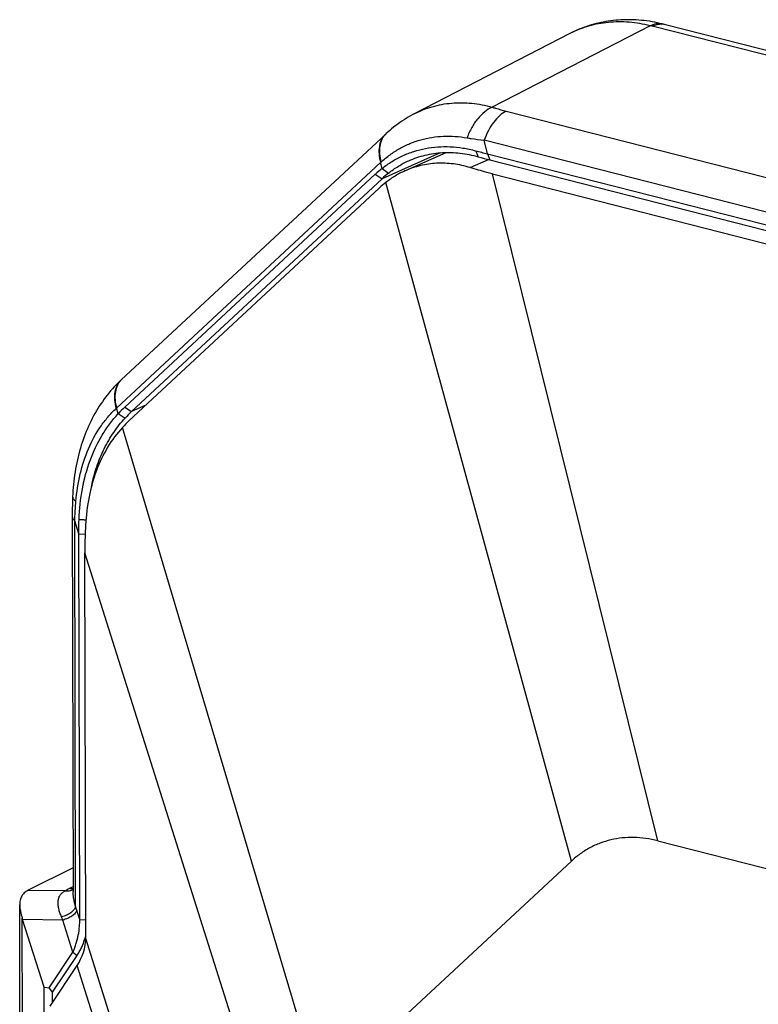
# Model space of a CAD drawing. Header units: millimetres. Extents: x 37 to 570, y 22 to 398.
# Tile 50 of 52: x 445 to 469, y 366 to 398. Entities that reach past the tile are written whole.
import ezdxf

# ---------------------------------------------------------------- set-up
doc = ezdxf.new("R2010")
doc.units = ezdxf.units.MM
doc.header["$LTSCALE"] = 32.67
doc.layers.add('00_COMPONENTS', color=7, linetype='CONTINUOUS')

msp = doc.modelspace()

# ---------------------------------------------------------------- linework, layer by layer
at = {"layer": '00_COMPONENTS', "color": 7}
for p, q in [((465.514, 398.281), (465.481, 398.289)), ((462.479, 397.974), (457.407, 395.358)), ((462.479, 397.974), (462.479, 397.974)), ((465.548, 398.273), (465.514, 398.281)), ((474.517, 395.986), (465.548, 398.273)), ((457.407, 395.358), (457.407, 395.358)), ((447.88, 386.703), (456.484, 394.704)), ((456.499, 394.719), (456.484, 394.704)), ((457.112, 393.505), (458.451, 394.103)), ((459.795, 394.061), (470.409, 391.355)), ((459.876, 393.862), (470.49, 391.156)), ((447.998, 385.819), (456.147, 393.397)), ((448.216, 385.671), (456.365, 393.249)), ((459.957, 393.408), (470.571, 390.702)), ((456.276, 392.944), (448.127, 385.366)), ((446.527, 369.147), (446.498, 381.696)), ((446.724, 368.526), (446.695, 381.075)), ((465.338, 371.704), (475.952, 368.998)), ((446.311, 370.829), (444.85, 370.092)), ((462.527, 371.043), (454.373, 363.461)), ((446.313, 370.055), (446.313, 370.055)), ((444.612, 353.557), (444.575, 369.62)), ((445.366, 366.941), (444.67, 369.144)), ((446.527, 369.147), (446.722, 369.137)), ((445.53, 366.918), (446.308, 368.082)), ((445.645, 366.777), (446.44, 367.967)), ((446.308, 368.082), (446.44, 367.967)), ((445.562, 366.32), (446.446, 367.644)), ((445.396, 353.95), (445.366, 366.941)), ((445.366, 366.941), (445.53, 366.918)), ((445.645, 366.777), (445.53, 366.918)), ((445.646, 366.445), (445.645, 366.777))]:
    msp.add_line(p, q, dxfattribs=at)
at = {"layer": '00_COMPONENTS', "color": 4}
for p, q in [((465.091, 398.229), (459.948, 395.577)), ((474.309, 395.879), (465.151, 398.214)), ((460.407, 395.45), (470.057, 392.989)), ((459.795, 394.061), (459.686, 394.501)), ((470.304, 391.795), (459.686, 394.501)), ((458.256, 394.093), (456.365, 393.249)), ((459.234, 393.611), (459.826, 393.875)), ((459.795, 394.061), (459.876, 393.862)), ((447.729, 385.788), (456.318, 393.775)), ((456.318, 393.775), (456.334, 393.79)), ((456.369, 393.587), (456.318, 393.775)), ((456.369, 393.587), (456.58, 393.435)), ((456.147, 393.397), (456.365, 393.249)), ((465.338, 371.704), (459.957, 393.408)), ((462.527, 371.043), (456.494, 393.131)), ((447.998, 385.819), (448.216, 385.671)), ((448.676, 385.877), (448.216, 385.671)), ((447.712, 385.772), (447.729, 385.788)), ((447.784, 385.604), (447.729, 385.788)), ((447.784, 385.604), (448.007, 385.462)), ((454.373, 363.461), (447.917, 385.155)), ((446.395, 369.561), (446.366, 382.115)), ((446.498, 381.696), (446.366, 382.115)), ((446.498, 381.696), (446.706, 381.685)), ((453.215, 360.431), (446.695, 381.075)), ((446.181, 370.152), (446.313, 370.218)), ((446.041, 370.07), (444.841, 370.087)), ((444.693, 353.598), (444.657, 369.185)), ((445.978, 369.125), (444.67, 369.144)), ((446.527, 369.147), (446.435, 369.439)), ((446.308, 368.082), (445.978, 369.125)), ((450.517, 356.516), (446.724, 368.526)), ((450.037, 356.276), (446.446, 367.644))]:
    msp.add_line(p, q, dxfattribs=at)
at = {"layer": '00_COMPONENTS', "color": 7}
for points in [[(465.481, 398.289), (465.409, 398.306), (465.323, 398.325), (465.237, 398.342), (465.151, 398.358), (465.065, 398.372), (464.979, 398.384), (464.894, 398.395), (464.808, 398.404), (464.723, 398.411), (464.638, 398.417), (464.554, 398.421), (464.469, 398.424), (464.385, 398.425), (464.302, 398.424), (464.218, 398.422), (464.135, 398.419), (464.053, 398.413), (463.971, 398.406), (463.889, 398.398), (463.808, 398.388), (463.728, 398.377), (463.648, 398.364), (463.568, 398.349), (463.489, 398.333), (463.411, 398.316), (463.333, 398.297), (463.255, 398.276), (463.179, 398.254), (463.102, 398.231), (463.027, 398.206), (462.952, 398.18), (462.878, 398.152), (462.804, 398.123), (462.731, 398.092), (462.659, 398.06), (462.587, 398.027), (462.516, 397.992), (462.479, 397.974)], [(457.407, 395.358), (457.364, 395.336), (457.292, 395.297), (457.221, 395.256), (457.151, 395.214), (457.081, 395.17), (457.012, 395.125), (456.943, 395.078), (456.876, 395.03), (456.809, 394.98), (456.743, 394.929), (456.678, 394.876), (456.614, 394.821), (456.55, 394.766), (456.499, 394.719)], [(447.88, 386.703), (447.828, 386.655), (447.768, 386.595), (447.708, 386.534), (447.649, 386.472), (447.591, 386.408), (447.535, 386.342), (447.479, 386.275), (447.424, 386.207), (447.37, 386.138), (447.317, 386.066), (447.266, 385.994), (447.215, 385.92), (447.166, 385.845), (447.118, 385.769), (447.071, 385.691), (447.025, 385.612), (446.981, 385.532), (446.938, 385.45), (446.896, 385.368), (446.855, 385.284), (446.816, 385.199), (446.778, 385.113), (446.741, 385.025), (446.706, 384.937), (446.672, 384.848), (446.64, 384.757), (446.608, 384.666), (446.579, 384.574), (446.55, 384.48), (446.524, 384.386), (446.498, 384.291), (446.474, 384.195), (446.452, 384.099), (446.431, 384.002), (446.411, 383.904), (446.393, 383.805), (446.377, 383.706), (446.362, 383.606), (446.348, 383.506), (446.336, 383.405), (446.325, 383.304), (446.316, 383.202), (446.309, 383.1), (446.302, 382.998), (446.298, 382.91)], [(446.298, 382.91), (446.295, 382.845), (446.293, 382.766), (446.29, 382.69), (446.288, 382.614), (446.287, 382.541), (446.286, 382.469), (446.285, 382.399), (446.285, 382.33), (446.313, 370.055)]]:
    msp.add_lwpolyline(points, dxfattribs=at)
at = {"layer": '00_COMPONENTS', "color": 4}
for centre, radius, start, end in [((463.999, 395.025), 3.317, 116.9127, 117.2737), ((463.704, 392.539), 5.857, 75.6992, 76.2985), ((465.434, 397.787), 0.498, 82.7472, 85.3127), ((465.435, 397.795), 0.491, 75.7102, 82.7497), ((456.918, 394.268), 0.616, 132.8885, 135.1485), ((448.317, 386.264), 0.619, 132.9214, 135.1415), ((446.127, 370.409), 0.344, 302.3776, 302.6969), ((440.73, 367.637), 5.983, 17.5242, 18.7577), ((442.034, 367.568), 4.241, 21.5406, 23.0044)]:
    msp.add_arc(centre, radius, start, end, dxfattribs=at)
at = {"layer": '00_COMPONENTS', "color": 7}
for centre, radius, start, end in [((463.257, 408.442), 14.792, 254.922, 256.4644), ((463.638, 408.594), 15.205, 254.1987, 255.6768), ((458.734, 390.617), 3.797, 128.5277, 132.9417), ((458.887, 390.538), 3.703, 128.5403, 132.9421), ((450.9, 382.705), 4.256, 132.9799, 137.0703), ((451.052, 382.628), 4.16, 132.9808, 137.0538), ((444.266, 369.302), 2.556, 342.4755, 342.7472), ((444.28, 369.298), 2.541, 342.7465, 344.0341)]:
    msp.add_arc(centre, radius, start, end, dxfattribs=at)
for centre, major_axis, ratio, start_param, end_param in [((457.753, 387.768), (0.309, 5.916), 0.576064, 0.467155, 0.536457), ((449.604, 380.19), (0.309, 5.916), 0.576064, 0.536457, 0.60576), ((446.075, 369.789), (1.5, 0.005), 0.354381, 2.525287, 2.535914), ((444.176, 367.993), (-0.306, 2.252), 0.321699, -1.078521, -1.057315), ((446.36, 368.124), (0.241, 0.708), 0.384729, -2.178263, -0.843599)]:
    msp.add_ellipse(centre, major_axis=major_axis, ratio=ratio, start_param=start_param, end_param=end_param, dxfattribs=at)
at = {"layer": '00_COMPONENTS', "color": 4}
for points, knots in [([(465.091, 398.229), (464.865, 398.284), (464.413, 398.359), (463.845, 398.357), (463.408, 398.296), (463.093, 398.222), (462.788, 398.119), (462.593, 398.031), (462.498, 397.983)], [0, 0, 0, 0, 0.262215, 0.514406, 0.637624, 0.759328, 0.879955, 1, 1, 1, 1]), ([(465.091, 398.229), (465.153, 398.261), (465.252, 398.297), (465.387, 398.305), (465.451, 398.297), (465.481, 398.289)], [0, 0, 0, 0, 0.522988, 0.764766, 1, 1, 1, 1]), ([(465.151, 398.214), (465.203, 398.24), (465.308, 398.279), (465.421, 398.289), (465.475, 398.284)], [0, 0, 0, 0, 0.521106, 1, 1, 1, 1]), ([(457.407, 395.358), (457.596, 395.456), (457.996, 395.615), (458.634, 395.732), (459.295, 395.725), (459.732, 395.639), (459.948, 395.577)], [0, 0, 0, 0, 0.244738, 0.490659, 0.741438, 1, 1, 1, 1]), ([(459.948, 395.577), (459.861, 395.539), (459.689, 395.43), (459.465, 395.202), (459.273, 394.914), (459.174, 394.696), (459.133, 394.581)], [0, 0, 0, 0, 0.216078, 0.458144, 0.722094, 1, 1, 1, 1]), ([(460.407, 395.45), (460.331, 395.411), (460.18, 395.304), (459.985, 395.086), (459.814, 394.814), (459.725, 394.609), (459.686, 394.501)], [0, 0, 0, 0, 0.211049, 0.451281, 0.716849, 1, 1, 1, 1]), ([(459.948, 395.577), (459.986, 395.566), (460.138, 395.521), (460.291, 395.479), (460.407, 395.45)], [0, 0, 0, 0, 0.245574, 1, 1, 1, 1]), ([(456.484, 394.704), (456.457, 394.68), (456.408, 394.625), (456.349, 394.531), (456.304, 394.425), (456.265, 394.266), (456.258, 394.044), (456.292, 393.866), (456.318, 393.775)], [0, 0, 0, 0, 0.10944, 0.220807, 0.335839, 0.45594, 0.714417, 1, 1, 1, 1]), ([(456.482, 394.702), (456.457, 394.677), (456.411, 394.622), (456.336, 394.495), (456.28, 394.305), (456.275, 394.052), (456.309, 393.878), (456.334, 393.79)], [0, 0, 0, 0, 0.109215, 0.220669, 0.455749, 0.714641, 1, 1, 1, 1]), ([(456.334, 393.79), (456.427, 393.876), (456.621, 394.036), (456.937, 394.24), (457.272, 394.403), (457.624, 394.524), (457.989, 394.603), (458.365, 394.64), (458.749, 394.634), (459.005, 394.603), (459.133, 394.581)], [0, 0, 0, 0, 0.125711, 0.249733, 0.372808, 0.495712, 0.619213, 0.744028, 0.870785, 1, 1, 1, 1]), ([(459.133, 394.581), (459.178, 394.573), (459.362, 394.543), (459.546, 394.517), (459.686, 394.501)], [0, 0, 0, 0, 0.245006, 1, 1, 1, 1]), ([(459.409, 394.159), (459.416, 394.143), (459.427, 394.119), (459.441, 394.087), (459.45, 394.062), (459.461, 394.038), (459.477, 394.005), (459.49, 393.981), (459.498, 393.964)], [0, 0, 0, 0, 0.246921, 0.36904, 0.490551, 0.614277, 0.742895, 1, 1, 1, 1]), ([(447.88, 386.703), (447.853, 386.678), (447.804, 386.624), (447.744, 386.529), (447.7, 386.423), (447.66, 386.264), (447.652, 386.041), (447.687, 385.863), (447.712, 385.772)], [0, 0, 0, 0, 0.109569, 0.221047, 0.336156, 0.456292, 0.714691, 1, 1, 1, 1]), ([(447.878, 386.701), (447.853, 386.676), (447.807, 386.621), (447.732, 386.493), (447.676, 386.303), (447.67, 386.05), (447.704, 385.876), (447.729, 385.788)], [0, 0, 0, 0, 0.109348, 0.220911, 0.456093, 0.714902, 1, 1, 1, 1]), ([(446.405, 382.745), (446.429, 383.046), (446.518, 383.633), (446.784, 384.459), (447.115, 385.072), (447.439, 385.496), (447.619, 385.685), (447.712, 385.772)], [0, 0, 0, 0, 0.26934, 0.525712, 0.768658, 0.885644, 1, 1, 1, 1]), ([(446.298, 382.91), (446.298, 382.896), (446.302, 382.867), (446.323, 382.824), (446.358, 382.782), (446.388, 382.757), (446.405, 382.745)], [0, 0, 0, 0, 0.204733, 0.430485, 0.692613, 1, 1, 1, 1]), ([(446.366, 382.115), (446.368, 382.167), (446.378, 382.377), (446.392, 382.587), (446.405, 382.745)], [0, 0, 0, 0, 0.246584, 1, 1, 1, 1]), ([(446.285, 382.279), (446.285, 382.265), (446.289, 382.236), (446.305, 382.194), (446.331, 382.153), (446.353, 382.127), (446.366, 382.115)], [0, 0, 0, 0, 0.224114, 0.459549, 0.715854, 1, 1, 1, 1]), ([(446.507, 382.161), (446.526, 382.16), (446.554, 382.158), (446.591, 382.157), (446.628, 382.156), (446.666, 382.155), (446.703, 382.151), (446.721, 382.148), (446.731, 382.147)], [0, 0, 0, 0, 0.249843, 0.374748, 0.499651, 0.74944, 0.874545, 1, 1, 1, 1]), ([(446.041, 370.07), (446.051, 370.077), (446.097, 370.107), (446.144, 370.133), (446.181, 370.152)], [0, 0, 0, 0, 0.236554, 1, 1, 1, 1]), ([(446.311, 370.118), (446.292, 370.106), (446.251, 370.085), (446.16, 370.06), (446.088, 370.062), (446.041, 370.07)], [0, 0, 0, 0, 0.243252, 0.48987, 1, 1, 1, 1]), ([(446.313, 370.144), (446.291, 370.141), (446.247, 370.14), (446.203, 370.147), (446.181, 370.152)], [0, 0, 0, 0, 0.4903, 1, 1, 1, 1]), ([(445.937, 369.225), (445.918, 369.271), (445.884, 369.359), (445.845, 369.491), (445.823, 369.617), (445.821, 369.734), (445.841, 369.841), (445.885, 369.935), (445.953, 370.013), (446.01, 370.053), (446.041, 370.07)], [0, 0, 0, 0, 0.156173, 0.302439, 0.437474, 0.560882, 0.674121, 0.781159, 0.887874, 1, 1, 1, 1]), ([(446.395, 369.561), (446.372, 369.646), (446.341, 369.771), (446.318, 369.937), (446.313, 370.016), (446.313, 370.055)], [0, 0, 0, 0, 0.526224, 0.770843, 1, 1, 1, 1]), ([(446.395, 369.561), (446.384, 369.524), (446.351, 369.469), (446.292, 369.407), (446.213, 369.342), (446.096, 369.275), (445.992, 369.239), (445.937, 369.225)], [0, 0, 0, 0, 0.198843, 0.314917, 0.44084, 0.714261, 1, 1, 1, 1]), ([(446.435, 369.439), (446.423, 369.404), (446.389, 369.354), (446.33, 369.296), (446.251, 369.236), (446.135, 369.173), (446.032, 369.139), (445.978, 369.125)], [0, 0, 0, 0, 0.193529, 0.308471, 0.434206, 0.709725, 1, 1, 1, 1])]:
    msp.add_open_spline(points, degree=3, knots=knots, dxfattribs=at)
at = {"layer": '00_COMPONENTS', "color": 7}
for points, knots in [([(456.369, 393.587), (456.472, 393.669), (456.687, 393.82), (457.033, 394.006), (457.4, 394.147), (457.783, 394.244), (458.18, 394.294), (458.587, 394.298), (459, 394.255), (459.273, 394.196), (459.409, 394.159)], [0, 0, 0, 0, 0.122755, 0.244648, 0.36647, 0.489015, 0.613041, 0.739227, 0.868104, 1, 1, 1, 1]), ([(456.58, 393.435), (456.681, 393.515), (456.894, 393.663), (457.123, 393.784), (457.24, 393.836)], [0, 0, 0, 0, 0.501845, 1, 1, 1, 1]), ([(457.24, 393.836), (457.41, 393.912), (457.677, 394.003), (458.046, 394.074), (458.427, 394.113), (458.917, 394.097), (459.305, 394.019), (459.498, 393.964)], [0, 0, 0, 0, 0.242191, 0.364439, 0.487919, 0.739749, 1, 1, 1, 1]), ([(457.112, 393.505), (457.002, 393.456), (456.788, 393.344), (456.589, 393.206), (456.494, 393.131)], [0, 0, 0, 0, 0.497348, 1, 1, 1, 1]), ([(459.234, 393.611), (459.056, 393.666), (458.694, 393.745), (458.145, 393.767), (457.611, 393.692), (457.273, 393.577), (457.112, 393.505)], [0, 0, 0, 0, 0.25832, 0.509447, 0.755666, 1, 1, 1, 1]), ([(459.957, 393.408), (459.895, 393.424), (459.653, 393.487), (459.412, 393.557), (459.234, 393.611)], [0, 0, 0, 0, 0.255801, 1, 1, 1, 1]), ([(446.507, 382.161), (446.518, 382.496), (446.586, 383.15), (446.836, 384.079), (447.167, 384.781), (447.499, 385.275), (447.686, 385.498), (447.784, 385.604)], [0, 0, 0, 0, 0.268112, 0.52403, 0.767364, 0.884887, 1, 1, 1, 1]), ([(447.917, 385.155), (447.736, 384.959), (447.407, 384.514), (447.044, 383.746), (446.807, 382.887), (446.736, 382.283), (446.719, 381.973)], [0, 0, 0, 0, 0.231669, 0.47517, 0.731525, 1, 1, 1, 1]), ([(446.911, 383.237), (446.956, 383.453), (447.068, 383.872), (447.31, 384.464), (447.619, 384.999), (447.871, 385.317), (448.007, 385.462)], [0, 0, 0, 0, 0.263433, 0.517453, 0.762583, 1, 1, 1, 1]), ([(446.498, 381.696), (446.498, 381.736), (446.499, 381.891), (446.503, 382.046), (446.507, 382.161)], [0, 0, 0, 0, 0.256246, 1, 1, 1, 1]), ([(446.719, 381.973), (446.715, 381.898), (446.701, 381.599), (446.694, 381.299), (446.695, 381.075)], [0, 0, 0, 0, 0.252015, 1, 1, 1, 1]), ([(465.338, 371.704), (465.085, 371.769), (464.697, 371.825), (464.184, 371.804), (463.815, 371.742), (463.46, 371.634), (463.124, 371.482), (462.81, 371.285), (462.618, 371.128), (462.527, 371.043)], [0, 0, 0, 0, 0.260082, 0.385842, 0.509485, 0.631824, 0.75375, 0.87618, 1, 1, 1, 1]), ([(444.841, 370.087), (444.798, 370.065), (444.739, 370.026), (444.676, 369.958), (444.638, 369.901), (444.609, 369.839), (444.581, 369.745), (444.575, 369.67), (444.575, 369.62)], [0, 0, 0, 0, 0.249883, 0.369167, 0.487718, 0.608112, 0.732638, 1, 1, 1, 1]), ([(444.575, 369.62), (444.575, 369.55), (444.594, 369.402), (444.633, 369.259), (444.657, 369.185)], [0, 0, 0, 0, 0.472736, 1, 1, 1, 1]), ([(446.308, 368.082), (446.326, 368.121), (446.361, 368.204), (446.425, 368.386), (446.486, 368.625), (446.525, 368.897), (446.531, 369.07), (446.527, 369.147)], [0, 0, 0, 0, 0.116623, 0.247134, 0.527595, 0.790419, 1, 1, 1, 1]), ([(446.44, 367.967), (446.466, 368.006), (446.517, 368.09), (446.612, 368.276), (446.67, 368.427), (446.704, 368.532)], [0, 0, 0, 0, 0.223333, 0.470594, 1, 1, 1, 1])]:
    msp.add_open_spline(points, degree=3, knots=knots, dxfattribs=at)

doc.saveas('drawing.dxf')
